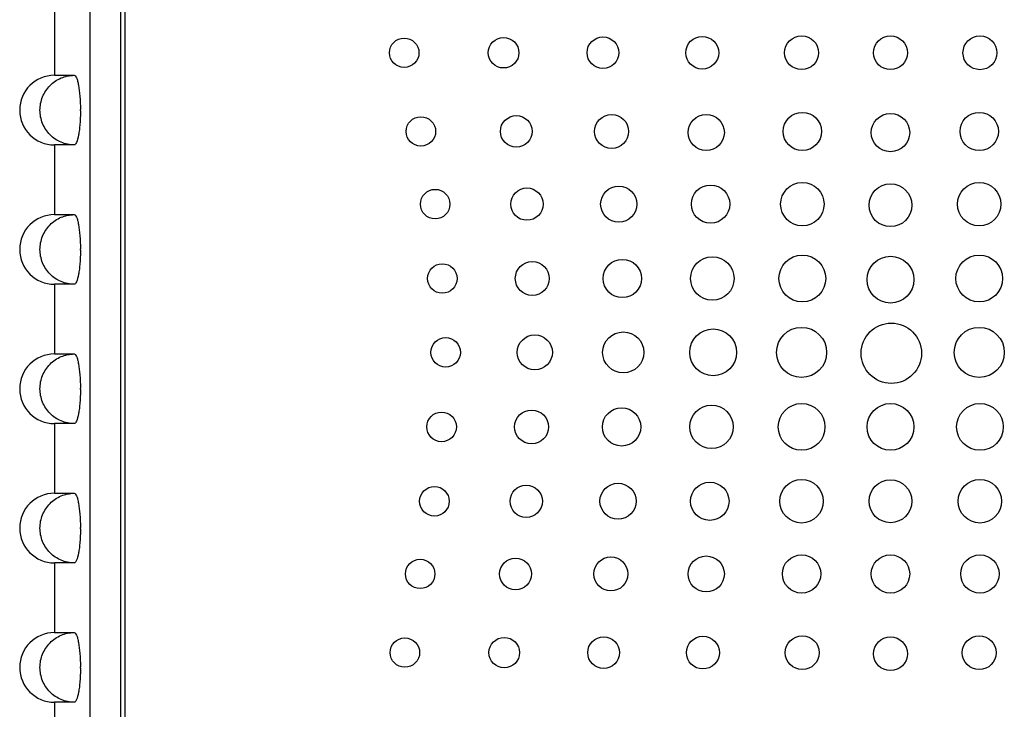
# Model space of a CAD drawing. Header units: inches. Extents: x 3.21 to 13.19, y 2.59 to 9.58.
# Tile 5 of 47: x 5.35 to 6.24, y 5.98 to 6.6. Entities that reach past the tile are written whole.
import ezdxf

# ---------------------------------------------------------------- set-up
doc = ezdxf.new("R2010")
doc.units = ezdxf.units.IN
doc.header["$MEASUREMENT"] = 0

msp = doc.modelspace()

# ---------------------------------------------------------------- linework, layer by layer
at = {"color": 7, "linetype": 'Continuous', "lineweight": 25}
for p, q in [((5.4148, 7.10801), (5.4148, 5.27201)), ((5.4423, 7.10951), (5.4423, 5.40401)), ((5.4463, 7.10652), (5.4463, 5.40752)), ((5.38304, 6.61576), (5.38304, 6.55326)), ((5.38304, 6.55326), (5.40081, 6.55326)), ((5.4063, 6.52136), (5.4063, 6.52267)), ((5.38304, 6.49076), (5.38304, 6.42826)), ((5.40081, 6.49076), (5.38304, 6.49076)), ((5.38304, 6.42826), (5.40081, 6.42826)), ((5.4063, 6.39636), (5.4063, 6.39767)), ((5.38304, 6.36576), (5.38304, 6.30326)), ((5.40081, 6.36576), (5.38304, 6.36576)), ((5.38304, 6.30326), (5.40081, 6.30326)), ((5.4063, 6.27136), (5.4063, 6.27267)), ((5.38304, 6.24076), (5.38304, 6.17826)), ((5.40081, 6.24076), (5.38304, 6.24076)), ((5.38304, 6.17826), (5.40081, 6.17826)), ((5.4063, 6.14636), (5.4063, 6.14767)), ((5.38304, 6.11576), (5.38304, 6.05326)), ((5.40081, 6.11576), (5.38304, 6.11576)), ((5.38304, 6.05326), (5.40081, 6.05326)), ((5.4063, 6.02136), (5.4063, 6.02267)), ((5.38304, 5.99076), (5.38304, 5.92826)), ((5.40081, 5.99076), (5.38304, 5.99076))]:
    msp.add_line(p, q, dxfattribs=at)
msp.add_circle((6.13421, 6.30388), 0.0271, dxfattribs=at)
for centre in [(5.38304, 6.52201), (5.38304, 6.39701), (5.38304, 6.27201), (5.38304, 6.14701), (5.38304, 6.02201)]:
    msp.add_arc(centre, 0.03125, 90, 270, dxfattribs=at)
for points in [[(5.68372, 6.5735), (5.68372, 6.58077), (5.68966, 6.58666), (5.69697, 6.58666)], [(5.69697, 6.58666), (5.70429, 6.58666), (5.71022, 6.58076), (5.71022, 6.5735)], [(5.7724, 6.5735), (5.7724, 6.58104), (5.77856, 6.58716), (5.78615, 6.58716)], [(5.78615, 6.58716), (5.79375, 6.58716), (5.79991, 6.58104), (5.79991, 6.5735)], [(5.86108, 6.5735), (5.86108, 6.58131), (5.86748, 6.58765), (5.87533, 6.58765)], [(5.87533, 6.58765), (5.8832, 6.58765), (5.88958, 6.58131), (5.88958, 6.5735)], [(5.94976, 6.57349), (5.94976, 6.58159), (5.95638, 6.58814), (5.96451, 6.58814)], [(5.96451, 6.58814), (5.97266, 6.58814), (5.97926, 6.58159), (5.97926, 6.57349)], [(6.03844, 6.57349), (6.03844, 6.58186), (6.04528, 6.58863), (6.05369, 6.58863)], [(6.05369, 6.58863), (6.06212, 6.58863), (6.06894, 6.58186), (6.06894, 6.57349)], [(6.11821, 6.57349), (6.11821, 6.58186), (6.12506, 6.58863), (6.13346, 6.58863)], [(6.13346, 6.58863), (6.14189, 6.58863), (6.14871, 6.58186), (6.14871, 6.57349)], [(6.19856, 6.57348), (6.19856, 6.58185), (6.20538, 6.58862), (6.21381, 6.58862)], [(6.21381, 6.58862), (6.22222, 6.58862), (6.22906, 6.58184), (6.22906, 6.57348)], [(5.69697, 6.56034), (5.68965, 6.56034), (5.68372, 6.56624), (5.68372, 6.5735)], [(5.71022, 6.5735), (5.71022, 6.56624), (5.70429, 6.56034), (5.69697, 6.56034)], [(5.78615, 6.55984), (5.77856, 6.55984), (5.7724, 6.56597), (5.7724, 6.5735)], [(5.79991, 6.5735), (5.79991, 6.56597), (5.79375, 6.55984), (5.78615, 6.55984)], [(5.87533, 6.55934), (5.86748, 6.55934), (5.86108, 6.56569), (5.86108, 6.5735)], [(5.88958, 6.5735), (5.88958, 6.56569), (5.8832, 6.55934), (5.87533, 6.55934)], [(5.96451, 6.55884), (5.95638, 6.55884), (5.94976, 6.56542), (5.94976, 6.57349)], [(5.97926, 6.57349), (5.97926, 6.56542), (5.97266, 6.55884), (5.96451, 6.55884)], [(6.05369, 6.55834), (6.04528, 6.55834), (6.03844, 6.56514), (6.03844, 6.57349)], [(6.06894, 6.57349), (6.06894, 6.56514), (6.06212, 6.55834), (6.05369, 6.55834)], [(6.13346, 6.55833), (6.12505, 6.55833), (6.11821, 6.56514), (6.11821, 6.57349)], [(6.14871, 6.57349), (6.14871, 6.56514), (6.14189, 6.55833), (6.13346, 6.55833)], [(6.2138, 6.55832), (6.20538, 6.55832), (6.19856, 6.56513), (6.19856, 6.57348)], [(6.22906, 6.57348), (6.22906, 6.56512), (6.22222, 6.55832), (6.2138, 6.55832)], [(5.69867, 6.50293), (5.69868, 6.5102), (5.70462, 6.51608), (5.71193, 6.51608)], [(5.71193, 6.51608), (5.71923, 6.51608), (5.72518, 6.5102), (5.72517, 6.50293)], [(5.78328, 6.50292), (5.78328, 6.51074), (5.78968, 6.51706), (5.79755, 6.51706)], [(5.79755, 6.51706), (5.8054, 6.51706), (5.81178, 6.51074), (5.81178, 6.50291)], [(5.86789, 6.50291), (5.8679, 6.51134), (5.87474, 6.51815), (5.88315, 6.51815)], [(5.88315, 6.51815), (5.89157, 6.51815), (5.8984, 6.51133), (5.89839, 6.5029)], [(5.95183, 6.50189), (5.95183, 6.51081), (5.95911, 6.51803), (5.96809, 6.51803)], [(5.96809, 6.51803), (5.97705, 6.51803), (5.98433, 6.51081), (5.98433, 6.50189)], [(6.0371, 6.50288), (6.0371, 6.51235), (6.04483, 6.52003), (6.05435, 6.52003)], [(6.05435, 6.52003), (6.06388, 6.52003), (6.0716, 6.51235), (6.0716, 6.50288)], [(6.1162, 6.50189), (6.11621, 6.51137), (6.12394, 6.51905), (6.13346, 6.51905)], [(6.13346, 6.51905), (6.14299, 6.51905), (6.1507, 6.51137), (6.1507, 6.50189)], [(6.19589, 6.50287), (6.19589, 6.51234), (6.20361, 6.52002), (6.21314, 6.52002)], [(6.21314, 6.52002), (6.22266, 6.52002), (6.23039, 6.51234), (6.23039, 6.50287)], [(5.71193, 6.48976), (5.70462, 6.48976), (5.69867, 6.49566), (5.69867, 6.50293)], [(5.72517, 6.50293), (5.72517, 6.49566), (5.71923, 6.48976), (5.71193, 6.48976)], [(5.79754, 6.48875), (5.78967, 6.48875), (5.78328, 6.49511), (5.78328, 6.50292)], [(5.81178, 6.50291), (5.81178, 6.4951), (5.8054, 6.48875), (5.79754, 6.48875)], [(5.88314, 6.48765), (5.87473, 6.48765), (5.86789, 6.49449), (5.86789, 6.50291)], [(5.89839, 6.5029), (5.89839, 6.49448), (5.89156, 6.48765), (5.88314, 6.48765)], [(5.96809, 6.48576), (5.95911, 6.48576), (5.95182, 6.49298), (5.95183, 6.50189)], [(5.98433, 6.50189), (5.98433, 6.49298), (5.97705, 6.48576), (5.96809, 6.48576)], [(6.05434, 6.48572), (6.04482, 6.48572), (6.0371, 6.49341), (6.0371, 6.50288)], [(6.0716, 6.50288), (6.0716, 6.49341), (6.06387, 6.48572), (6.05434, 6.48572)], [(6.13346, 6.48473), (6.12394, 6.48473), (6.1162, 6.49242), (6.1162, 6.50189)], [(6.1507, 6.50189), (6.1507, 6.49242), (6.14299, 6.48473), (6.13346, 6.48473)], [(6.21314, 6.48571), (6.20361, 6.48571), (6.19589, 6.4934), (6.19589, 6.50287)], [(6.23039, 6.50287), (6.23039, 6.4934), (6.22266, 6.48571), (6.21314, 6.48571)], [(5.79264, 6.43768), (5.79264, 6.4457), (5.79914, 6.45219), (5.80714, 6.45219)], [(5.80714, 6.45219), (5.81516, 6.45219), (5.82164, 6.4457), (5.82164, 6.43768)], [(5.8733, 6.43767), (5.8733, 6.4466), (5.88058, 6.45382), (5.88955, 6.45382)], [(5.88955, 6.45382), (5.89852, 6.45382), (5.9058, 6.44659), (5.9058, 6.43767)], [(5.9547, 6.43766), (5.9547, 6.44713), (5.96243, 6.4548), (5.97195, 6.4548)], [(5.97195, 6.4548), (5.98148, 6.45479), (5.98919, 6.44712), (5.98919, 6.43766)], [(6.03485, 6.43765), (6.03485, 6.44842), (6.04358, 6.45715), (6.05435, 6.45715)], [(6.05435, 6.45715), (6.06512, 6.45715), (6.07385, 6.44842), (6.07385, 6.43764)], [(6.11421, 6.43666), (6.11421, 6.44726), (6.12283, 6.45586), (6.13346, 6.45586)], [(6.13346, 6.45586), (6.14409, 6.45586), (6.15271, 6.44726), (6.15271, 6.43666)], [(6.19363, 6.43763), (6.19363, 6.44841), (6.20236, 6.45714), (6.21313, 6.45714)], [(6.21313, 6.45714), (6.2239, 6.45714), (6.23263, 6.44841), (6.23263, 6.43763)], [(5.71149, 6.43769), (5.71149, 6.44502), (5.71742, 6.45095), (5.72474, 6.45095)], [(5.72474, 6.45095), (5.73207, 6.45095), (5.73799, 6.44502), (5.73799, 6.43769)], [(5.72474, 6.42445), (5.71742, 6.42445), (5.71149, 6.43038), (5.71149, 6.43769)], [(5.73799, 6.43769), (5.73799, 6.43037), (5.73207, 6.42445), (5.72474, 6.42445)], [(5.80714, 6.42319), (5.79913, 6.42319), (5.79264, 6.42967), (5.79264, 6.43768)], [(5.82164, 6.43768), (5.82164, 6.42967), (5.81516, 6.42319), (5.80714, 6.42319)], [(5.88954, 6.42153), (5.88058, 6.42154), (5.8733, 6.42876), (5.8733, 6.43767)], [(5.9058, 6.43767), (5.9058, 6.42876), (5.89852, 6.42153), (5.88954, 6.42153)], [(5.97194, 6.42053), (5.96242, 6.42053), (5.9547, 6.4282), (5.9547, 6.43766)], [(5.98919, 6.43766), (5.98919, 6.4282), (5.98148, 6.42053), (5.97194, 6.42053)], [(6.05434, 6.41815), (6.04358, 6.41815), (6.03485, 6.42688), (6.03485, 6.43765)], [(6.07385, 6.43764), (6.07385, 6.42688), (6.06511, 6.41815), (6.05434, 6.41815)], [(6.13346, 6.41747), (6.12283, 6.41747), (6.11421, 6.42606), (6.11421, 6.43666)], [(6.15271, 6.43666), (6.15271, 6.42606), (6.14409, 6.41746), (6.13346, 6.41747)], [(6.21313, 6.41814), (6.20236, 6.41814), (6.19363, 6.42687), (6.19363, 6.43763)], [(6.23263, 6.43763), (6.23263, 6.42687), (6.2239, 6.41814), (6.21313, 6.41814)], [(5.95404, 6.37095), (5.95405, 6.38172), (5.96278, 6.39045), (5.97355, 6.39045)], [(5.97355, 6.39045), (5.98431, 6.39045), (5.99304, 6.38172), (5.99304, 6.37095)], [(6.03334, 6.37094), (6.03334, 6.38254), (6.04273, 6.39194), (6.05434, 6.39193)], [(6.05434, 6.39193), (6.06595, 6.39193), (6.07534, 6.38254), (6.07534, 6.37094)], [(6.11246, 6.36995), (6.11246, 6.38155), (6.12185, 6.39095), (6.13346, 6.39095)], [(6.13346, 6.39095), (6.14507, 6.39095), (6.15446, 6.38155), (6.15446, 6.36995)], [(6.19213, 6.37093), (6.19213, 6.38253), (6.20152, 6.39192), (6.21313, 6.39192)], [(6.21313, 6.39192), (6.22474, 6.39192), (6.23412, 6.38253), (6.23412, 6.37092)], [(5.7179, 6.37099), (5.7179, 6.3783), (5.72384, 6.38424), (5.73115, 6.38424)], [(5.73115, 6.38424), (5.73846, 6.38424), (5.7444, 6.3783), (5.7444, 6.37098)], [(5.7967, 6.37098), (5.7967, 6.37933), (5.80353, 6.3861), (5.81196, 6.3861)], [(5.81196, 6.3861), (5.82037, 6.3861), (5.8272, 6.37932), (5.8272, 6.37097)], [(5.8755, 6.37097), (5.8755, 6.38044), (5.88322, 6.38812), (5.89275, 6.38812)], [(5.89275, 6.38812), (5.90228, 6.38812), (5.91, 6.38043), (5.91, 6.37096)], [(5.73115, 6.35773), (5.72384, 6.35773), (5.7179, 6.36367), (5.7179, 6.37099)], [(5.7444, 6.37098), (5.7444, 6.36366), (5.73846, 6.35773), (5.73115, 6.35773)], [(5.81196, 6.35584), (5.80353, 6.35584), (5.7967, 6.36262), (5.7967, 6.37098)], [(5.8272, 6.37097), (5.8272, 6.36261), (5.82037, 6.35584), (5.81196, 6.35584)], [(5.89274, 6.3538), (5.88321, 6.3538), (5.8755, 6.36148), (5.8755, 6.37097)], [(5.91, 6.37096), (5.91, 6.36147), (5.90228, 6.3538), (5.89274, 6.3538)], [(5.97355, 6.35145), (5.96277, 6.35145), (5.95404, 6.36018), (5.95404, 6.37095)], [(5.99304, 6.37095), (5.99304, 6.36017), (5.98431, 6.35145), (5.97355, 6.35145)], [(6.05433, 6.34993), (6.04273, 6.34993), (6.03334, 6.35934), (6.03334, 6.37094)], [(6.07534, 6.37094), (6.07534, 6.35933), (6.06594, 6.34993), (6.05433, 6.34993)], [(6.13346, 6.34894), (6.12185, 6.34894), (6.11246, 6.35835), (6.11246, 6.36995)], [(6.15446, 6.36995), (6.15446, 6.35834), (6.14507, 6.34894), (6.13346, 6.34894)], [(6.21313, 6.34992), (6.20152, 6.34992), (6.19213, 6.35932), (6.19213, 6.37093)], [(6.23412, 6.37092), (6.23412, 6.35932), (6.22473, 6.34992), (6.21313, 6.34992)], [(5.79845, 6.30468), (5.79845, 6.31332), (5.80549, 6.32031), (5.8142, 6.32031)], [(5.8142, 6.32031), (5.8229, 6.32031), (5.82995, 6.31332), (5.82995, 6.30467)], [(5.8751, 6.30464), (5.8751, 6.31479), (5.88338, 6.32302), (5.8936, 6.32302)], [(5.8936, 6.32302), (5.90381, 6.32302), (5.9121, 6.31479), (5.9121, 6.30464)], [(5.95328, 6.30466), (5.95328, 6.31626), (5.96268, 6.32567), (5.97428, 6.32566)], [(5.97428, 6.32566), (5.98589, 6.32566), (5.99528, 6.31626), (5.99528, 6.30465)], [(6.03117, 6.30463), (6.03117, 6.31707), (6.04124, 6.32714), (6.05367, 6.32714)], [(6.05367, 6.32714), (6.06611, 6.32714), (6.07617, 6.31707), (6.07617, 6.30463)], [(6.19064, 6.30463), (6.19064, 6.31707), (6.20071, 6.32714), (6.21314, 6.32714)], [(6.21314, 6.32714), (6.22558, 6.32714), (6.23564, 6.31707), (6.23564, 6.30463)], [(5.7209, 6.30469), (5.72091, 6.31201), (5.72684, 6.31795), (5.73416, 6.31795)], [(5.73416, 6.31795), (5.74147, 6.31794), (5.74741, 6.31201), (5.7474, 6.30469)], [(5.73416, 6.29145), (5.72684, 6.29145), (5.7209, 6.29738), (5.7209, 6.30469)], [(5.7474, 6.30469), (5.7474, 6.29737), (5.74147, 6.29145), (5.73416, 6.29145)], [(5.81419, 6.28905), (5.80549, 6.28906), (5.79845, 6.29605), (5.79845, 6.30468)], [(5.82995, 6.30467), (5.82994, 6.29604), (5.8229, 6.28905), (5.81419, 6.28905)], [(5.8936, 6.28627), (5.88338, 6.28627), (5.87509, 6.2945), (5.8751, 6.30464)], [(5.9121, 6.30464), (5.9121, 6.2945), (5.90381, 6.28627), (5.8936, 6.28627)], [(5.97428, 6.28366), (5.96267, 6.28367), (5.95328, 6.29306), (5.95328, 6.30466)], [(5.99528, 6.30465), (5.99528, 6.29306), (5.98589, 6.28366), (5.97428, 6.28366)], [(6.05367, 6.28214), (6.04123, 6.28214), (6.03117, 6.29221), (6.03117, 6.30463)], [(6.07617, 6.30463), (6.07617, 6.29221), (6.06611, 6.28214), (6.05367, 6.28214)], [(6.21314, 6.28214), (6.2007, 6.28214), (6.19064, 6.29221), (6.19064, 6.30463)], [(6.23564, 6.30463), (6.23564, 6.2922), (6.22558, 6.28214), (6.21314, 6.28214)], [(6.03269, 6.23781), (6.03269, 6.24941), (6.04208, 6.25881), (6.05368, 6.25881)], [(6.05368, 6.25881), (6.06529, 6.25881), (6.07468, 6.24941), (6.07468, 6.2378)], [(6.11246, 6.2378), (6.11246, 6.24941), (6.12185, 6.25881), (6.13346, 6.25881)], [(6.13346, 6.25881), (6.14506, 6.25881), (6.15446, 6.24941), (6.15446, 6.2378)], [(6.19276, 6.23779), (6.19276, 6.2494), (6.20216, 6.2588), (6.21376, 6.2588)], [(6.21376, 6.2588), (6.22537, 6.2588), (6.23476, 6.24939), (6.23476, 6.23779)], [(5.71725, 6.23781), (5.71725, 6.24513), (5.72318, 6.25106), (5.7305, 6.25106)], [(5.7305, 6.25106), (5.7378, 6.25106), (5.74375, 6.24513), (5.74375, 6.23781)], [(5.79605, 6.23781), (5.79605, 6.24617), (5.80288, 6.25294), (5.8113, 6.25294)], [(5.8113, 6.25294), (5.81972, 6.25294), (5.82655, 6.24617), (5.82655, 6.23781)], [(5.87485, 6.23781), (5.87485, 6.24729), (5.88256, 6.25497), (5.89209, 6.25497)], [(5.89209, 6.25497), (5.90163, 6.25497), (5.90935, 6.24729), (5.90935, 6.23781)], [(5.95339, 6.23781), (5.95339, 6.24858), (5.96212, 6.25731), (5.9729, 6.25731)], [(5.9729, 6.25731), (5.98366, 6.25731), (5.99239, 6.24858), (5.99239, 6.2378)], [(5.7305, 6.22456), (5.72318, 6.22456), (5.71725, 6.2305), (5.71725, 6.23781)], [(5.74375, 6.23781), (5.74375, 6.2305), (5.7378, 6.22456), (5.7305, 6.22456)], [(5.8113, 6.22268), (5.80287, 6.22268), (5.79605, 6.22946), (5.79605, 6.23781)], [(5.82655, 6.23781), (5.82655, 6.22946), (5.81972, 6.22268), (5.8113, 6.22268)], [(5.89209, 6.22065), (5.88256, 6.22065), (5.87485, 6.22834), (5.87485, 6.23781)], [(5.90935, 6.23781), (5.90935, 6.22833), (5.90162, 6.22065), (5.89209, 6.22065)], [(5.9729, 6.21831), (5.96212, 6.21831), (5.95339, 6.22704), (5.95339, 6.23781)], [(5.99239, 6.2378), (5.99239, 6.22703), (5.98366, 6.21831), (5.9729, 6.21831)], [(6.05368, 6.21681), (6.04208, 6.21681), (6.03269, 6.2262), (6.03269, 6.23781)], [(6.07468, 6.2378), (6.07468, 6.2262), (6.06529, 6.21681), (6.05368, 6.21681)], [(6.13346, 6.21681), (6.12185, 6.21681), (6.11246, 6.2262), (6.11246, 6.2378)], [(6.15446, 6.2378), (6.15446, 6.2262), (6.14506, 6.21681), (6.13346, 6.21681)], [(6.21376, 6.2168), (6.20215, 6.2168), (6.19276, 6.22619), (6.19276, 6.23779)], [(6.23476, 6.23779), (6.23475, 6.22619), (6.22536, 6.21679), (6.21376, 6.2168)], [(5.87264, 6.1711), (5.87264, 6.18001), (5.87991, 6.18724), (5.88888, 6.18724)], [(5.88888, 6.18724), (5.89786, 6.18724), (5.90514, 6.18001), (5.90514, 6.1711)], [(5.95403, 6.1711), (5.95403, 6.18056), (5.96176, 6.18823), (5.97128, 6.18823)], [(5.97128, 6.18823), (5.98082, 6.18823), (5.98853, 6.18056), (5.98853, 6.1711)], [(6.03418, 6.1711), (6.03418, 6.18186), (6.04292, 6.19059), (6.05368, 6.19059)], [(6.05368, 6.19059), (6.06445, 6.19059), (6.07318, 6.18186), (6.07318, 6.1711)], [(6.11421, 6.17109), (6.11421, 6.18169), (6.12283, 6.19029), (6.13345, 6.19029)], [(6.13345, 6.19029), (6.14408, 6.19029), (6.1527, 6.18169), (6.1527, 6.17109)], [(6.19425, 6.17109), (6.19425, 6.18185), (6.20299, 6.19058), (6.21375, 6.19058)], [(6.21375, 6.19058), (6.22452, 6.19058), (6.23325, 6.18185), (6.23325, 6.17108)], [(5.71083, 6.17111), (5.71083, 6.17842), (5.71676, 6.18435), (5.72408, 6.18435)], [(5.72408, 6.18435), (5.73141, 6.18435), (5.73732, 6.17842), (5.73732, 6.1711)], [(5.79198, 6.1711), (5.79198, 6.17911), (5.79847, 6.1856), (5.80648, 6.1856)], [(5.80648, 6.1856), (5.8145, 6.1856), (5.82098, 6.17911), (5.82098, 6.1711)], [(5.72408, 6.15785), (5.71676, 6.15785), (5.71083, 6.16378), (5.71083, 6.17111)], [(5.73732, 6.1711), (5.73732, 6.16378), (5.73141, 6.15785), (5.72408, 6.15785)], [(5.80648, 6.15659), (5.79847, 6.1566), (5.79198, 6.16309), (5.79198, 6.1711)], [(5.82098, 6.1711), (5.82098, 6.16309), (5.8145, 6.15659), (5.80648, 6.15659)], [(5.88888, 6.15495), (5.87991, 6.15495), (5.87264, 6.16218), (5.87264, 6.1711)], [(5.90514, 6.1711), (5.90514, 6.16218), (5.89786, 6.15495), (5.88888, 6.15495)], [(5.97128, 6.15396), (5.96176, 6.15396), (5.95403, 6.16163), (5.95403, 6.1711)], [(5.98853, 6.1711), (5.98853, 6.16163), (5.98082, 6.15396), (5.97128, 6.15396)], [(6.05368, 6.15159), (6.04292, 6.15159), (6.03418, 6.16032), (6.03418, 6.1711)], [(6.07318, 6.1711), (6.07318, 6.16032), (6.06445, 6.15159), (6.05368, 6.15159)], [(6.13345, 6.15189), (6.12283, 6.15189), (6.11421, 6.16049), (6.11421, 6.17109)], [(6.1527, 6.17109), (6.1527, 6.16049), (6.14408, 6.15189), (6.13345, 6.15189)], [(6.21375, 6.15158), (6.20298, 6.15158), (6.19425, 6.16031), (6.19425, 6.17109)], [(6.23325, 6.17108), (6.23325, 6.16031), (6.22451, 6.15158), (6.21375, 6.15158)], [(5.698, 6.10587), (5.698, 6.11314), (5.70394, 6.11904), (5.71126, 6.11904)], [(5.71126, 6.11904), (5.71856, 6.11904), (5.7245, 6.11314), (5.7245, 6.10587)], [(5.7826, 6.10587), (5.7826, 6.11368), (5.789, 6.12003), (5.79687, 6.12003)], [(5.79687, 6.12003), (5.80473, 6.12003), (5.81111, 6.11368), (5.81111, 6.10587)], [(5.86722, 6.10587), (5.86722, 6.11429), (5.87406, 6.12112), (5.88247, 6.12112)], [(5.88247, 6.12112), (5.89089, 6.12112), (5.89772, 6.11429), (5.89772, 6.10587)], [(5.95182, 6.10587), (5.95182, 6.11478), (5.95911, 6.122), (5.96808, 6.122)], [(5.96808, 6.122), (5.97705, 6.122), (5.98432, 6.11478), (5.98432, 6.10587)], [(6.03642, 6.10586), (6.03642, 6.11533), (6.04415, 6.12302), (6.05367, 6.12302)], [(6.05367, 6.12302), (6.0632, 6.12302), (6.07092, 6.11533), (6.07092, 6.10586)], [(6.1162, 6.10586), (6.1162, 6.11533), (6.12394, 6.12302), (6.13345, 6.12302)], [(6.13345, 6.12302), (6.14298, 6.12302), (6.15069, 6.11533), (6.15069, 6.10586)], [(6.1965, 6.10585), (6.1965, 6.11532), (6.20423, 6.12301), (6.21376, 6.12301)], [(6.21376, 6.12301), (6.22327, 6.12301), (6.231, 6.11532), (6.231, 6.10585)], [(5.71126, 6.09272), (5.70394, 6.09272), (5.698, 6.0986), (5.698, 6.10587)], [(5.7245, 6.10587), (5.7245, 6.0986), (5.71856, 6.09272), (5.71126, 6.09272)], [(5.79687, 6.09172), (5.789, 6.09172), (5.7826, 6.09805), (5.7826, 6.10587)], [(5.81111, 6.10587), (5.81111, 6.09805), (5.80473, 6.09172), (5.79687, 6.09172)], [(5.88247, 6.09062), (5.87406, 6.09062), (5.86722, 6.09744), (5.86722, 6.10587)], [(5.89772, 6.10587), (5.89772, 6.09744), (5.89089, 6.09062), (5.88247, 6.09062)], [(5.96808, 6.08973), (5.95911, 6.08973), (5.95182, 6.09695), (5.95182, 6.10587)], [(5.98432, 6.10587), (5.98432, 6.09695), (5.97704, 6.08973), (5.96808, 6.08973)], [(6.05367, 6.08871), (6.04415, 6.08871), (6.03642, 6.09639), (6.03642, 6.10586)], [(6.07092, 6.10586), (6.07092, 6.09639), (6.0632, 6.08871), (6.05367, 6.08871)], [(6.13345, 6.08871), (6.12393, 6.08871), (6.1162, 6.09638), (6.1162, 6.10586)], [(6.15069, 6.10586), (6.15069, 6.09638), (6.14298, 6.08871), (6.13345, 6.08871)], [(6.21375, 6.0887), (6.20422, 6.0887), (6.1965, 6.09638), (6.1965, 6.10585)], [(6.231, 6.10585), (6.231, 6.09638), (6.22327, 6.0887), (6.21375, 6.0887)], [(5.68432, 6.0353), (5.68432, 6.04256), (5.69025, 6.04847), (5.69757, 6.04846)], [(5.69757, 6.04846), (5.70489, 6.04846), (5.71082, 6.04256), (5.71082, 6.0353)], [(5.773, 6.03529), (5.773, 6.04282), (5.77916, 6.04895), (5.78675, 6.04895)], [(5.78675, 6.04895), (5.79435, 6.04894), (5.8005, 6.04282), (5.8005, 6.03529)], [(5.86168, 6.03528), (5.86168, 6.04309), (5.86808, 6.04944), (5.87593, 6.04944)], [(5.87593, 6.04944), (5.8838, 6.04943), (5.89018, 6.04308), (5.89018, 6.03527)], [(5.95036, 6.03527), (5.95036, 6.04334), (5.95698, 6.04992), (5.96511, 6.04992)], [(5.96511, 6.04992), (5.97326, 6.04992), (5.97985, 6.04334), (5.97985, 6.03526)], [(6.03903, 6.03525), (6.03904, 6.04361), (6.04588, 6.05041), (6.05429, 6.05041)], [(6.05429, 6.05041), (6.06272, 6.05041), (6.06954, 6.0436), (6.06953, 6.03525)], [(6.1182, 6.03426), (6.1182, 6.04262), (6.12504, 6.04942), (6.13345, 6.04942)], [(6.13345, 6.04942), (6.14188, 6.04942), (6.14869, 6.04262), (6.14869, 6.03426)], [(6.19788, 6.03524), (6.19788, 6.04359), (6.20469, 6.05039), (6.21312, 6.05039)], [(6.21312, 6.05039), (6.22153, 6.05039), (6.22838, 6.04359), (6.22838, 6.03524)], [(5.69757, 6.02214), (5.69025, 6.02214), (5.68432, 6.02804), (5.68432, 6.0353)], [(5.71082, 6.0353), (5.71082, 6.02804), (5.70489, 6.02214), (5.69757, 6.02214)], [(5.78675, 6.02163), (5.77915, 6.02163), (5.773, 6.02775), (5.773, 6.03529)], [(5.8005, 6.03529), (5.8005, 6.02775), (5.79434, 6.02163), (5.78675, 6.02163)], [(5.87593, 6.02112), (5.86807, 6.02113), (5.86168, 6.02746), (5.86168, 6.03528)], [(5.89018, 6.03527), (5.89018, 6.02746), (5.8838, 6.02112), (5.87593, 6.02112)], [(5.96511, 6.02062), (5.95697, 6.02062), (5.95035, 6.02717), (5.95036, 6.03527)], [(5.97985, 6.03526), (5.97985, 6.02717), (5.97326, 6.02062), (5.96511, 6.02062)], [(6.05429, 6.02011), (6.04588, 6.02011), (6.03903, 6.02689), (6.03903, 6.03525)], [(6.06953, 6.03525), (6.06953, 6.02688), (6.06272, 6.02011), (6.05429, 6.02011)], [(6.13345, 6.01912), (6.12504, 6.01912), (6.1182, 6.0259), (6.1182, 6.03426)], [(6.14869, 6.03426), (6.14869, 6.0259), (6.14188, 6.01912), (6.13345, 6.01912)], [(6.21312, 6.0201), (6.20469, 6.0201), (6.19788, 6.02687), (6.19788, 6.03524)], [(6.22838, 6.03524), (6.22838, 6.02687), (6.22153, 6.0201), (6.21312, 6.0201)]]:
    msp.add_open_spline(points, degree=3, dxfattribs=at)
for points, knots in [([(5.40081, 6.49076), (5.39674, 6.49076), (5.39275, 6.49157), (5.38715, 6.49393), (5.38538, 6.49489), (5.38204, 6.49715), (5.38045, 6.49847), (5.37619, 6.50279), (5.37389, 6.50628), (5.37082, 6.51379), (5.37, 6.51789), (5.37, 6.52408), (5.3702, 6.52611), (5.37098, 6.5301), (5.37158, 6.53208), (5.37312, 6.53587), (5.37407, 6.53766), (5.3763, 6.54105), (5.3776, 6.54266), (5.38186, 6.54699), (5.38529, 6.54931), (5.3927, 6.55243), (5.39674, 6.55326), (5.40081, 6.55326)], [0, 0, 0, 0, 0.125, 0.125, 0.1875, 0.1875, 0.25, 0.25, 0.375, 0.375, 0.5, 0.5, 0.5625, 0.5625, 0.625, 0.625, 0.6875, 0.6875, 0.75, 0.75, 0.875, 0.875, 1, 1, 1, 1]), ([(5.40081, 6.55326), (5.40114, 6.55326), (5.40148, 6.55307), (5.40216, 6.55229), (5.4025, 6.5517), (5.40315, 6.55017), (5.40347, 6.54923), (5.40407, 6.54701), (5.40436, 6.54571), (5.40514, 6.54148), (5.40557, 6.53807), (5.40614, 6.53071), (5.4063, 6.5267), (5.4063, 6.52267)], [0, 0, 0, 0, 0.125, 0.125, 0.25, 0.25, 0.375, 0.375, 0.5, 0.5, 0.75, 0.75, 1, 1, 1, 1]), ([(5.4063, 6.52136), (5.4063, 6.51935), (5.40626, 6.51736), (5.40611, 6.51345), (5.406, 6.51151), (5.40571, 6.50781), (5.40554, 6.50605), (5.40512, 6.50273), (5.40488, 6.50115), (5.4041, 6.49692), (5.40348, 6.49463), (5.40218, 6.49158), (5.40148, 6.49076), (5.40081, 6.49076)], [0, 0, 0, 0, 0.125, 0.125, 0.25, 0.25, 0.375, 0.375, 0.5, 0.5, 0.75, 0.75, 1, 1, 1, 1]), ([(5.4063, 6.52267), (5.40629, 6.52266), (5.40628, 6.52266), (5.40627, 6.52265), (5.4062, 6.52261), (5.40614, 6.52255), (5.40609, 6.52248), (5.40604, 6.52242), (5.40599, 6.52234), (5.40597, 6.52226), (5.40594, 6.52218), (5.40593, 6.5221), (5.40593, 6.52201), (5.40593, 6.52196), (5.40593, 6.52191), (5.40594, 6.52186), (5.40596, 6.52178), (5.40599, 6.5217), (5.40603, 6.52162), (5.40608, 6.52155), (5.40613, 6.52149), (5.4062, 6.52143), (5.40623, 6.52141), (5.40626, 6.52138), (5.4063, 6.52136)], [0, 0, 0, 0, 0.00000152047, 0.00000152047, 0.00000152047, 0.00001449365, 0.00001449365, 0.00001449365, 0.00002746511, 0.00002746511, 0.00002746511, 0.00004043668, 0.00004043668, 0.00004043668, 0.00004848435, 0.00004848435, 0.00004848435, 0.00006146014, 0.00006146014, 0.00006146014, 0.00007443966, 0.00007443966, 0.00007443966, 0.00008079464, 0.00008079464, 0.00008079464, 0.00008079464]), ([(5.40081, 6.36576), (5.39674, 6.36576), (5.39275, 6.36657), (5.38715, 6.36893), (5.38538, 6.36989), (5.38204, 6.37215), (5.38045, 6.37347), (5.37619, 6.37779), (5.37389, 6.38128), (5.37082, 6.38879), (5.37, 6.39289), (5.37, 6.39908), (5.3702, 6.40111), (5.37098, 6.4051), (5.37158, 6.40708), (5.37312, 6.41087), (5.37407, 6.41266), (5.3763, 6.41605), (5.3776, 6.41766), (5.38186, 6.42199), (5.38529, 6.42431), (5.3927, 6.42743), (5.39674, 6.42826), (5.40081, 6.42826)], [0, 0, 0, 0, 0.125, 0.125, 0.1875, 0.1875, 0.25, 0.25, 0.375, 0.375, 0.5, 0.5, 0.5625, 0.5625, 0.625, 0.625, 0.6875, 0.6875, 0.75, 0.75, 0.875, 0.875, 1, 1, 1, 1]), ([(5.40081, 6.42826), (5.40114, 6.42826), (5.40148, 6.42807), (5.40216, 6.42729), (5.4025, 6.4267), (5.40315, 6.42517), (5.40347, 6.42423), (5.40407, 6.42201), (5.40436, 6.42071), (5.40514, 6.41648), (5.40557, 6.41307), (5.40614, 6.40571), (5.4063, 6.4017), (5.4063, 6.39767)], [0, 0, 0, 0, 0.125, 0.125, 0.25, 0.25, 0.375, 0.375, 0.5, 0.5, 0.75, 0.75, 1, 1, 1, 1]), ([(5.4063, 6.39636), (5.4063, 6.39435), (5.40626, 6.39236), (5.40611, 6.38845), (5.406, 6.38651), (5.40571, 6.38281), (5.40554, 6.38105), (5.40512, 6.37773), (5.40488, 6.37615), (5.4041, 6.37192), (5.40348, 6.36963), (5.40218, 6.36658), (5.40148, 6.36576), (5.40081, 6.36576)], [0, 0, 0, 0, 0.125, 0.125, 0.25, 0.25, 0.375, 0.375, 0.5, 0.5, 0.75, 0.75, 1, 1, 1, 1]), ([(5.4063, 6.39767), (5.40629, 6.39766), (5.40628, 6.39766), (5.40627, 6.39765), (5.4062, 6.39761), (5.40614, 6.39755), (5.40609, 6.39748), (5.40604, 6.39742), (5.40599, 6.39734), (5.40597, 6.39726), (5.40594, 6.39718), (5.40593, 6.3971), (5.40593, 6.39701), (5.40593, 6.39696), (5.40593, 6.39691), (5.40594, 6.39686), (5.40596, 6.39678), (5.40599, 6.3967), (5.40603, 6.39662), (5.40608, 6.39655), (5.40613, 6.39649), (5.4062, 6.39643), (5.40623, 6.39641), (5.40626, 6.39638), (5.4063, 6.39636)], [0, 0, 0, 0, 0.00000152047, 0.00000152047, 0.00000152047, 0.00001449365, 0.00001449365, 0.00001449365, 0.00002746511, 0.00002746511, 0.00002746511, 0.00004043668, 0.00004043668, 0.00004043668, 0.00004848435, 0.00004848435, 0.00004848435, 0.00006146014, 0.00006146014, 0.00006146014, 0.00007443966, 0.00007443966, 0.00007443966, 0.00008079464, 0.00008079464, 0.00008079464, 0.00008079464]), ([(5.40081, 6.24076), (5.39674, 6.24076), (5.39275, 6.24157), (5.38715, 6.24393), (5.38538, 6.24489), (5.38204, 6.24715), (5.38045, 6.24847), (5.37619, 6.25279), (5.37389, 6.25628), (5.37082, 6.26379), (5.37, 6.26789), (5.37, 6.27408), (5.3702, 6.27611), (5.37098, 6.2801), (5.37158, 6.28208), (5.37312, 6.28587), (5.37407, 6.28766), (5.3763, 6.29105), (5.3776, 6.29266), (5.38186, 6.29699), (5.38529, 6.29931), (5.3927, 6.30243), (5.39674, 6.30326), (5.40081, 6.30326)], [0, 0, 0, 0, 0.125, 0.125, 0.1875, 0.1875, 0.25, 0.25, 0.375, 0.375, 0.5, 0.5, 0.5625, 0.5625, 0.625, 0.625, 0.6875, 0.6875, 0.75, 0.75, 0.875, 0.875, 1, 1, 1, 1]), ([(5.40081, 6.30326), (5.40114, 6.30326), (5.40148, 6.30307), (5.40216, 6.30229), (5.4025, 6.3017), (5.40315, 6.30017), (5.40347, 6.29923), (5.40407, 6.29701), (5.40436, 6.29571), (5.40514, 6.29148), (5.40557, 6.28807), (5.40614, 6.28071), (5.4063, 6.2767), (5.4063, 6.27267)], [0, 0, 0, 0, 0.125, 0.125, 0.25, 0.25, 0.375, 0.375, 0.5, 0.5, 0.75, 0.75, 1, 1, 1, 1]), ([(5.4063, 6.27136), (5.4063, 6.26935), (5.40626, 6.26736), (5.40611, 6.26345), (5.406, 6.26151), (5.40571, 6.25781), (5.40554, 6.25605), (5.40512, 6.25273), (5.40488, 6.25115), (5.4041, 6.24692), (5.40348, 6.24463), (5.40218, 6.24158), (5.40148, 6.24076), (5.40081, 6.24076)], [0, 0, 0, 0, 0.125, 0.125, 0.25, 0.25, 0.375, 0.375, 0.5, 0.5, 0.75, 0.75, 1, 1, 1, 1]), ([(5.4063, 6.27267), (5.40629, 6.27266), (5.40628, 6.27266), (5.40627, 6.27265), (5.4062, 6.27261), (5.40614, 6.27255), (5.40609, 6.27248), (5.40604, 6.27242), (5.40599, 6.27234), (5.40597, 6.27226), (5.40594, 6.27218), (5.40593, 6.2721), (5.40593, 6.27201), (5.40593, 6.27196), (5.40593, 6.27191), (5.40594, 6.27186), (5.40596, 6.27178), (5.40599, 6.2717), (5.40603, 6.27162), (5.40608, 6.27155), (5.40613, 6.27149), (5.4062, 6.27143), (5.40623, 6.27141), (5.40626, 6.27138), (5.4063, 6.27136)], [0, 0, 0, 0, 0.00000152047, 0.00000152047, 0.00000152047, 0.00001449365, 0.00001449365, 0.00001449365, 0.00002746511, 0.00002746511, 0.00002746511, 0.00004043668, 0.00004043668, 0.00004043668, 0.00004848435, 0.00004848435, 0.00004848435, 0.00006146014, 0.00006146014, 0.00006146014, 0.00007443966, 0.00007443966, 0.00007443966, 0.00008079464, 0.00008079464, 0.00008079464, 0.00008079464]), ([(5.40081, 6.11576), (5.39674, 6.11576), (5.39275, 6.11657), (5.38715, 6.11893), (5.38538, 6.11989), (5.38204, 6.12215), (5.38045, 6.12347), (5.37619, 6.12779), (5.37389, 6.13128), (5.37082, 6.13879), (5.37, 6.14289), (5.37, 6.14908), (5.3702, 6.15111), (5.37098, 6.1551), (5.37158, 6.15708), (5.37312, 6.16087), (5.37407, 6.16266), (5.3763, 6.16605), (5.3776, 6.16766), (5.38186, 6.17199), (5.38529, 6.17431), (5.3927, 6.17743), (5.39674, 6.17826), (5.40081, 6.17826)], [0, 0, 0, 0, 0.125, 0.125, 0.1875, 0.1875, 0.25, 0.25, 0.375, 0.375, 0.5, 0.5, 0.5625, 0.5625, 0.625, 0.625, 0.6875, 0.6875, 0.75, 0.75, 0.875, 0.875, 1, 1, 1, 1]), ([(5.40081, 6.17826), (5.40114, 6.17826), (5.40148, 6.17807), (5.40216, 6.17729), (5.4025, 6.1767), (5.40315, 6.17517), (5.40347, 6.17423), (5.40407, 6.17201), (5.40436, 6.17071), (5.40514, 6.16648), (5.40557, 6.16307), (5.40614, 6.15571), (5.4063, 6.1517), (5.4063, 6.14767)], [0, 0, 0, 0, 0.125, 0.125, 0.25, 0.25, 0.375, 0.375, 0.5, 0.5, 0.75, 0.75, 1, 1, 1, 1]), ([(5.4063, 6.14636), (5.4063, 6.14435), (5.40626, 6.14236), (5.40611, 6.13845), (5.406, 6.13651), (5.40571, 6.13281), (5.40554, 6.13105), (5.40512, 6.12773), (5.40488, 6.12615), (5.4041, 6.12192), (5.40348, 6.11963), (5.40218, 6.11658), (5.40148, 6.11576), (5.40081, 6.11576)], [0, 0, 0, 0, 0.125, 0.125, 0.25, 0.25, 0.375, 0.375, 0.5, 0.5, 0.75, 0.75, 1, 1, 1, 1]), ([(5.4063, 6.14767), (5.40629, 6.14766), (5.40628, 6.14766), (5.40627, 6.14765), (5.4062, 6.14761), (5.40614, 6.14755), (5.40609, 6.14748), (5.40604, 6.14742), (5.40599, 6.14734), (5.40597, 6.14726), (5.40594, 6.14718), (5.40593, 6.1471), (5.40593, 6.14701), (5.40593, 6.14696), (5.40593, 6.14691), (5.40594, 6.14686), (5.40596, 6.14678), (5.40599, 6.1467), (5.40603, 6.14662), (5.40608, 6.14655), (5.40613, 6.14649), (5.4062, 6.14643), (5.40623, 6.14641), (5.40626, 6.14638), (5.4063, 6.14636)], [0, 0, 0, 0, 0.00000152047, 0.00000152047, 0.00000152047, 0.00001449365, 0.00001449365, 0.00001449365, 0.00002746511, 0.00002746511, 0.00002746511, 0.00004043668, 0.00004043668, 0.00004043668, 0.00004848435, 0.00004848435, 0.00004848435, 0.00006146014, 0.00006146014, 0.00006146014, 0.00007443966, 0.00007443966, 0.00007443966, 0.00008079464, 0.00008079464, 0.00008079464, 0.00008079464]), ([(5.40081, 5.99076), (5.39674, 5.99076), (5.39275, 5.99157), (5.38715, 5.99393), (5.38538, 5.99489), (5.38204, 5.99715), (5.38045, 5.99847), (5.37619, 6.00279), (5.37389, 6.00628), (5.37082, 6.01379), (5.37, 6.01789), (5.37, 6.02408), (5.3702, 6.02611), (5.37098, 6.0301), (5.37158, 6.03208), (5.37312, 6.03587), (5.37407, 6.03766), (5.3763, 6.04105), (5.3776, 6.04266), (5.38186, 6.04699), (5.38529, 6.04931), (5.3927, 6.05243), (5.39674, 6.05326), (5.40081, 6.05326)], [0, 0, 0, 0, 0.125, 0.125, 0.1875, 0.1875, 0.25, 0.25, 0.375, 0.375, 0.5, 0.5, 0.5625, 0.5625, 0.625, 0.625, 0.6875, 0.6875, 0.75, 0.75, 0.875, 0.875, 1, 1, 1, 1]), ([(5.40081, 6.05326), (5.40114, 6.05326), (5.40148, 6.05307), (5.40216, 6.05229), (5.4025, 6.0517), (5.40315, 6.05017), (5.40347, 6.04923), (5.40407, 6.04701), (5.40436, 6.04571), (5.40514, 6.04148), (5.40557, 6.03807), (5.40614, 6.03071), (5.4063, 6.0267), (5.4063, 6.02267)], [0, 0, 0, 0, 0.125, 0.125, 0.25, 0.25, 0.375, 0.375, 0.5, 0.5, 0.75, 0.75, 1, 1, 1, 1]), ([(5.4063, 6.02136), (5.4063, 6.01935), (5.40626, 6.01736), (5.40611, 6.01345), (5.406, 6.01151), (5.40571, 6.00781), (5.40554, 6.00605), (5.40512, 6.00273), (5.40488, 6.00115), (5.4041, 5.99692), (5.40348, 5.99463), (5.40218, 5.99158), (5.40148, 5.99076), (5.40081, 5.99076)], [0, 0, 0, 0, 0.125, 0.125, 0.25, 0.25, 0.375, 0.375, 0.5, 0.5, 0.75, 0.75, 1, 1, 1, 1]), ([(5.4063, 6.02267), (5.40629, 6.02266), (5.40628, 6.02266), (5.40627, 6.02265), (5.4062, 6.02261), (5.40614, 6.02255), (5.40609, 6.02248), (5.40604, 6.02242), (5.40599, 6.02234), (5.40597, 6.02226), (5.40594, 6.02218), (5.40593, 6.0221), (5.40593, 6.02201), (5.40593, 6.02196), (5.40593, 6.02191), (5.40594, 6.02186), (5.40596, 6.02178), (5.40599, 6.0217), (5.40603, 6.02162), (5.40608, 6.02155), (5.40613, 6.02149), (5.4062, 6.02143), (5.40623, 6.02141), (5.40626, 6.02138), (5.4063, 6.02136)], [0, 0, 0, 0, 0.00000152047, 0.00000152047, 0.00000152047, 0.00001449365, 0.00001449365, 0.00001449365, 0.00002746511, 0.00002746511, 0.00002746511, 0.00004043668, 0.00004043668, 0.00004043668, 0.00004848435, 0.00004848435, 0.00004848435, 0.00006146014, 0.00006146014, 0.00006146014, 0.00007443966, 0.00007443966, 0.00007443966, 0.00008079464, 0.00008079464, 0.00008079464, 0.00008079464])]:
    msp.add_open_spline(points, degree=3, knots=knots, dxfattribs=at)

doc.saveas('drawing.dxf')
